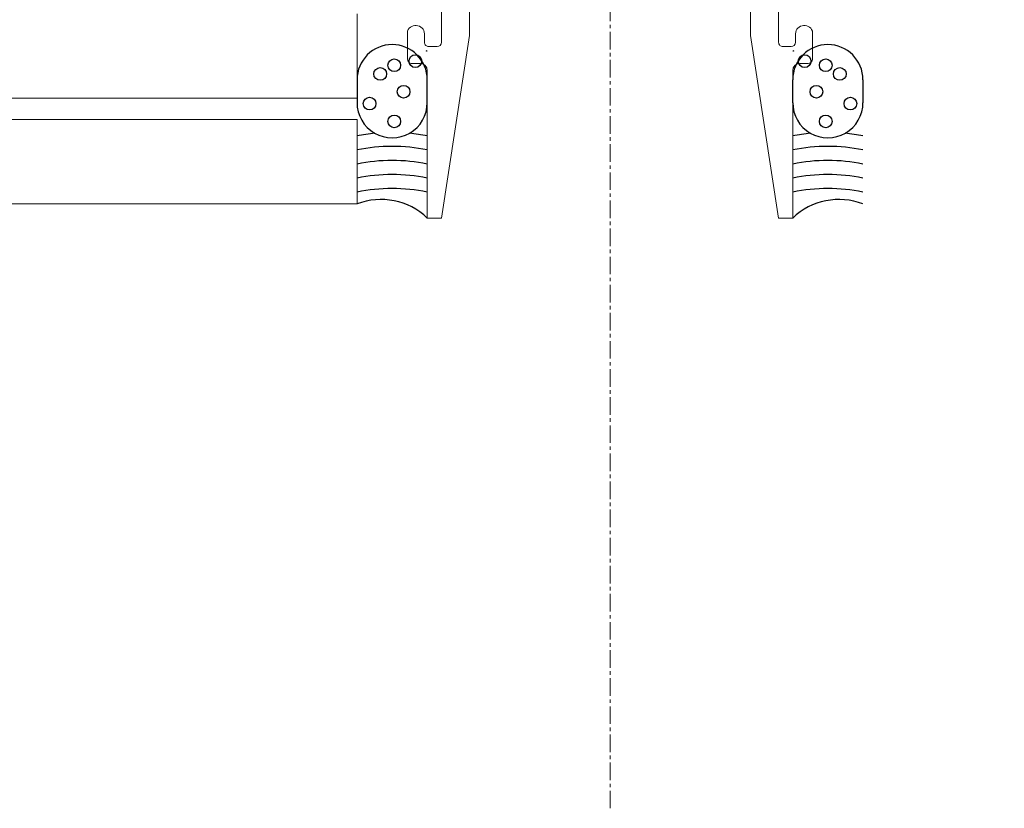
# Model space of a CAD drawing. Header units: millimetres. Extents: x -217426 to 968941, y -263248 to 449708.
# Tile 47 of 47: x 8917 to 8987, y -23179 to -23122. Entities that reach past the tile are written whole.
import ezdxf

# ---------------------------------------------------------------- set-up
doc = ezdxf.new("R2010")
doc.units = ezdxf.units.MM
doc.linetypes.add('BIAL-IT1I-KGD-001-IN-DWG-141 LEVEL 2 - OVERALL FIRE EXIT PLAN$0$CENTER', pattern=[2, 1.25, -0.25, 0.25, -0.25])
doc.layers.get('0').update_dxf_attribs({"color": 254, "lineweight": 0})
doc.layers.add('ARCH', color=9, linetype='Continuous', lineweight=0)
doc.layers.add('YD-EXTERNAL 1', color=254, linetype='Continuous', lineweight=0)

# ---------------------------------------------------------------- blocks, each defined once
blk = doc.blocks.new('BIAL-IT1I-KGD-001-IN-DWG-141 LEVEL 2 - OVERALL FIRE EXIT PLAN$0$A$C258E6B3D')
at = {"lineweight": -3, "ltscale": 1000}
for p, q in [((12752.2, 4844.444), (12753.831, 4844.444)), ((12753.831, 4839.444), (12752.2, 4839.444)), ((12753.831, 4813.444), (12752.2, 4813.444)), ((12752.2, 4808.444), (12753.831, 4808.444))]:
    blk.add_line(p, q, dxfattribs=at)
for p, q in [((12750.739, 4840.844), (12748.735, 4840.844)), ((12751.039, 4839.944), (12751.039, 4840.544)), ((12749.039, 4839.644), (12749.539, 4839.644)), ((12762.04, 4839.444), (12751.539, 4839.444)), ((12762.04, 4838.444), (12762.04, 4839.444)), ((12749.839, 4839.344), (12749.839, 4838.744)), ((12749.539, 4838.444), (12727.539, 4838.444)), ((12749.04, 4836.444), (12762.04, 4838.444)), ((12720.02, 4836.444), (12749.04, 4836.444)), ((12720.02, 4816.444), (12749.04, 4816.444)), ((12749.04, 4816.444), (12762.04, 4814.444)), ((12749.539, 4814.444), (12727.539, 4814.444)), ((12762.04, 4814.444), (12762.04, 4813.444)), ((12749.839, 4813.544), (12749.839, 4814.144)), ((12749.039, 4813.244), (12749.539, 4813.244)), ((12751.039, 4812.944), (12751.039, 4812.344)), ((12762.04, 4813.444), (12751.539, 4813.444)), ((12750.739, 4812.044), (12748.735, 4812.044)), ((12753.52, 4808.444), (12747.52, 4808.444)), ((12753.52, 2476.444), (12753.52, 4808.444)), ((12761.04, 4808.444), (12755.04, 4808.444)), ((12755.04, 4808.444), (12755.04, 2476.444)), ((12761.04, 2476.444), (12761.04, 4808.444))]:
    blk.add_line(p, q)
at = {"linetype": 'BIAL-IT1I-KGD-001-IN-DWG-141 LEVEL 2 - OVERALL FIRE EXIT PLAN$0$CENTER'}
blk.add_line((12804.04, 4826.444), (12119.136, 4826.444), dxfattribs=at)
at = {"lineweight": -3, "ltscale": 1000}
for centre in [(12753.898, 4843.551), (12751.784, 4842.795), (12751.166, 4841.797), (12755.166, 4841.797), (12753.052, 4841.132), (12750.877, 4840.286), (12750.877, 4812.602), (12753.052, 4811.755), (12751.166, 4811.09), (12755.166, 4811.09), (12751.784, 4810.093), (12753.898, 4809.337)]:
    blk.add_circle(centre, 0.453, dxfattribs=at)
for centre, radius, start, end in [((12763.47, 4841.944), 12.556, 188.34446, 188.34446), ((12767.47, 4841.944), 12.556, 188.34446, 188.34446), ((12752.2, 4841.944), 2.5, 90, 270), ((12753.831, 4841.944), 2.5, 270, 90), ((12768.501, 4841.944), 12.556, 168.51485, 174.36726), ((12769.501, 4841.944), 12.556, 168.51485, 191.48515), ((12770.501, 4841.944), 12.556, 168.51485, 191.48515), ((12771.501, 4841.944), 12.556, 168.51485, 191.48515), ((12772.501, 4841.944), 12.556, 168.51485, 191.48515), ((12765.489, 4842.734), 4.767, 158.97647, 223.6434), ((12768.501, 4841.944), 12.556, 185.63274, 191.48515), ((12762.47, 4841.944), 12.556, 191.10057, 191.48515), ((12766.47, 4841.944), 12.556, 191.10057, 191.48515), ((12763.47, 4810.944), 12.556, 171.65554, 171.65554), ((12767.47, 4810.944), 12.556, 171.65554, 171.65554), ((12752.2, 4810.944), 2.5, 90, 270), ((12762.47, 4810.944), 12.556, 168.51485, 168.89943), ((12753.831, 4810.944), 2.5, 270, 90), ((12766.47, 4810.944), 12.556, 168.51485, 168.89943), ((12768.501, 4810.944), 12.556, 168.51485, 174.36726), ((12769.501, 4810.944), 12.556, 168.51485, 191.48515), ((12770.501, 4810.944), 12.556, 168.51485, 191.48515), ((12771.501, 4810.944), 12.556, 168.51485, 191.48515), ((12772.501, 4810.944), 12.556, 168.51485, 191.48515), ((12765.489, 4810.154), 4.767, 136.3566, 201.02353), ((12768.501, 4810.944), 12.556, 185.63274, 191.48515)]:
    blk.add_arc(centre, radius, start, end, dxfattribs=at)
for centre, radius, start, end in [((12748.957, 4840.261), 0.623, 110.85797, 277.54886), ((12750.739, 4840.544), 0.3, 0, 90), ((12749.539, 4839.344), 0.3, 0, 90), ((12751.539, 4839.944), 0.5, 180, 270), ((12749.539, 4838.744), 0.3, 270, 360), ((12749.539, 4814.144), 0.3, 0, 90), ((12749.539, 4813.544), 0.3, 270, 360), ((12748.957, 4812.626), 0.623, 82.45114, 249.14203), ((12751.539, 4812.944), 0.5, 90, 180), ((12750.739, 4812.344), 0.3, 270, 0)]:
    blk.add_arc(centre, radius, start, end)
blk = doc.blocks.new('ARCH-ABV-11.07')
at = {"layer": 'YD-EXTERNAL 1', "color": 251, "true_color": 0x636466, "rotation": 269.9999999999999}
blk.add_blockref('BIAL-IT1I-KGD-001-IN-DWG-141 LEVEL 2 - OVERALL FIRE EXIT PLAN$0$A$C258E6B3D', (4132.281, -10374.528), dxfattribs=at)

msp = doc.modelspace()

# ---------------------------------------------------------------- block references
at = {"layer": 'ARCH'}
msp.add_blockref('ARCH-ABV-11.07', (0, 0), dxfattribs=at)

doc.saveas('drawing.dxf')
